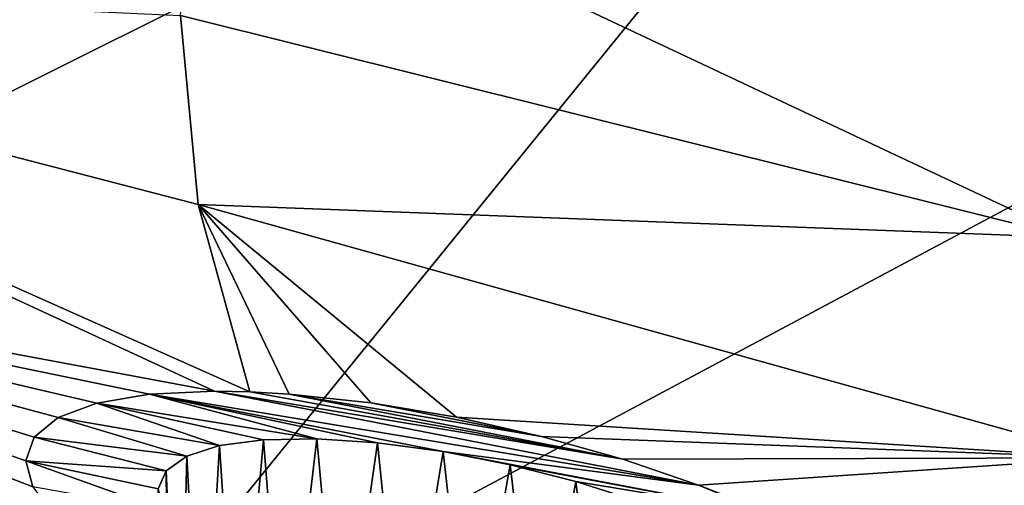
# Model space of a CAD drawing. Header units: metres. Extents: x -92 to 264, y -100 to 50.
# Tile 111 of 256: x 160 to 164.37, y -16.02 to -13.95. Entities that reach past the tile are written whole.
import ezdxf

# ---------------------------------------------------------------- set-up
doc = ezdxf.new("R2010")
doc.units = ezdxf.units.M
doc.layers.add('solid_21062050_01', color=7, linetype='CONTINUOUS')

msp = doc.modelspace()

# ---------------------------------------------------------------- linework, layer by layer
at = {"layer": 'solid_21062050_01'}
for points in [[(161.052063, -11.134311, 209.52887), (158.197464, -10.016731, 206.424683), (153.493454, -14.676835, 210.779099)], [(161.052063, -11.134311, 209.52887), (153.493454, -14.676835, 210.779099), (156.730408, -15.884867, 214.134537)], [(164.166306, -12.169281, 212.40361), (161.052063, -11.134311, 209.52887), (156.730408, -15.884867, 214.134537)], [(164.166306, -12.169281, 212.40361), (156.730408, -15.884867, 214.134537), (160.240051, -17.002115, 217.237808)], [(167.519424, -13.114744, 215.029739), (164.166306, -12.169281, 212.40361), (160.240051, -17.002115, 217.237808)], [(164.667633, -14.917975, 169.806854), (160.716736, -13.932481, 169.639236), (160.794846, -13.093777, 167.309647)], [(164.745941, -13.937805, 167.08432), (164.667633, -14.917975, 169.806854), (160.794846, -13.093777, 167.309647)], [(167.519424, -13.114744, 215.029739), (160.240051, -17.002115, 217.237808), (164.000259, -18.021542, 220.069382)], [(171.089066, -13.964397, 217.38974), (167.519424, -13.114744, 215.029739), (164.000259, -18.021542, 220.069382)], [(156.881592, -13.75363, 172.097549), (161.024185, -15.60319, 174.282394), (160.866486, -15.600209, 174.393661)], [(157.199066, -14.917348, 175.32991), (156.881592, -13.75363, 172.097549), (160.866486, -15.600209, 174.393661)], [(156.881592, -13.75363, 172.097549), (160.794846, -14.771185, 171.968826), (161.024185, -15.60319, 174.282394)], [(156.881592, -13.75363, 172.097549), (160.716736, -13.932481, 169.639236), (160.794846, -14.771185, 171.968826)], [(164.667633, -14.917975, 169.806854), (160.794846, -14.771185, 171.968826), (160.716736, -13.932481, 169.639236)], [(171.089066, -13.964397, 217.38974), (164.000259, -18.021542, 220.069382), (167.987335, -18.93672, 222.611374)], [(161.198364, -15.613132, 174.180969), (161.024185, -15.60319, 174.282394), (160.794846, -14.771185, 171.968826)], [(164.667633, -14.917975, 169.806854), (164.826416, -15.897027, 172.526276), (160.794846, -14.771185, 171.968826)], [(161.941177, -15.716528, 173.945724), (160.794846, -14.771185, 171.968826), (164.826416, -15.897027, 172.526276)], [(161.560959, -15.652406, 174.029907), (161.198364, -15.613132, 174.180969), (160.794846, -14.771185, 171.968826)], [(161.941177, -15.716528, 173.945724), (161.560959, -15.652406, 174.029907), (160.794846, -14.771185, 171.968826)], [(157.199066, -14.917348, 175.32991), (160.5457, -16.433496, 177.290176), (160.823517, -16.572308, 177.516479)], [(157.789841, -16.068764, 178.528091), (157.199066, -14.917348, 175.32991), (160.823517, -16.572308, 177.516479)], [(157.199066, -14.917348, 175.32991), (160.319183, -16.291031, 177.012878), (160.5457, -16.433496, 177.290176)], [(157.199066, -14.917348, 175.32991), (160.155533, -16.1528, 176.700348), (160.319183, -16.291031, 177.012878)], [(157.199066, -14.917348, 175.32991), (160.060791, -16.025959, 176.370392), (160.155533, -16.1528, 176.700348)], [(157.199066, -14.917348, 175.32991), (160.028961, -15.909593, 176.024796), (160.060791, -16.025959, 176.370392)], [(157.199066, -14.917348, 175.32991), (160.066177, -15.80489, 175.662521), (160.028961, -15.909593, 176.024796)], [(157.199066, -14.917348, 175.32991), (160.173309, -15.717979, 175.302704), (160.066177, -15.80489, 175.662521)], [(157.199066, -14.917348, 175.32991), (160.345444, -15.653816, 174.96524), (160.173309, -15.717979, 175.302704)], [(157.199066, -14.917348, 175.32991), (160.579071, -15.614045, 174.658463), (160.345444, -15.653816, 174.96524)], [(157.199066, -14.917348, 175.32991), (160.866486, -15.600209, 174.393661), (160.579071, -15.614045, 174.658463)], [(161.321335, -15.811893, 174.698746), (160.345444, -15.653816, 174.96524), (160.579071, -15.614045, 174.658463)], [(163.014954, -16.017538, 174.0952), (160.579071, -15.614045, 174.658463), (160.866486, -15.600209, 174.393661)], [(161.881561, -15.868786, 174.454956), (160.579071, -15.614045, 174.658463), (163.014954, -16.017538, 174.0952)], [(161.590668, -15.829631, 174.550583), (160.579071, -15.614045, 174.658463), (161.881561, -15.868786, 174.454956)], [(161.321335, -15.811893, 174.698746), (160.579071, -15.614045, 174.658463), (161.590668, -15.829631, 174.550583)], [(162.679474, -15.902975, 173.982483), (160.866486, -15.600209, 174.393661), (161.024185, -15.60319, 174.282394)], [(163.014954, -16.017538, 174.0952), (160.866486, -15.600209, 174.393661), (162.679474, -15.902975, 173.982483)], [(162.679474, -15.902975, 173.982483), (161.024185, -15.60319, 174.282394), (161.198364, -15.613132, 174.180969)], [(162.317764, -15.801272, 173.931046), (161.198364, -15.613132, 174.180969), (161.560959, -15.652406, 174.029907)], [(162.679474, -15.902975, 173.982483), (161.198364, -15.613132, 174.180969), (162.317764, -15.801272, 173.931046)], [(160.88974, -15.842311, 175.124664), (160.173309, -15.717979, 175.302704), (160.345444, -15.653816, 174.96524)], [(161.084595, -15.816244, 174.892914), (160.345444, -15.653816, 174.96524), (161.321335, -15.811893, 174.698746)], [(160.88974, -15.842311, 175.124664), (160.345444, -15.653816, 174.96524), (161.084595, -15.816244, 174.892914)], [(162.317764, -15.801272, 173.931046), (161.560959, -15.652406, 174.029907), (161.941177, -15.716528, 173.945724)], [(160.743973, -15.88882, 175.384262), (160.066177, -15.80489, 175.662521), (160.173309, -15.717979, 175.302704)], [(160.743973, -15.88882, 175.384262), (160.173309, -15.717979, 175.302704), (160.88974, -15.842311, 175.124664)], [(162.317764, -15.801272, 173.931046), (161.941177, -15.716528, 173.945724), (164.826416, -15.897027, 172.526276)], [(160.652252, -15.953789, 175.66124), (160.028961, -15.909593, 176.024796), (160.066177, -15.80489, 175.662521)], [(160.652252, -15.953789, 175.66124), (160.066177, -15.80489, 175.662521), (160.743973, -15.88882, 175.384262)], [(160.88974, -15.842311, 175.124664), (161.084595, -15.816244, 174.892914), (160.970596, -17.085796, 174.668488)], [(161.084595, -15.816244, 174.892914), (161.17865, -17.020735, 174.462784), (160.970596, -17.085796, 174.668488)], [(161.084595, -15.816244, 174.892914), (161.321335, -15.811893, 174.698746), (161.17865, -17.020735, 174.462784)], [(161.321335, -15.811893, 174.698746), (161.426971, -16.972963, 174.30188), (161.17865, -17.020735, 174.462784)], [(161.321335, -15.811893, 174.698746), (161.590668, -15.829631, 174.550583), (161.426971, -16.972963, 174.30188)], [(162.679474, -15.902975, 173.982483), (162.317764, -15.801272, 173.931046), (164.826416, -15.897027, 172.526276)], [(160.743973, -15.88882, 175.384262), (160.88974, -15.842311, 175.124664), (160.81189, -17.165304, 174.909988)], [(160.88974, -15.842311, 175.124664), (160.970596, -17.085796, 174.668488), (160.81189, -17.165304, 174.909988)], [(161.590668, -15.829631, 174.550583), (161.704697, -16.944567, 174.19281), (161.426971, -16.972963, 174.30188)], [(161.590668, -15.829631, 174.550583), (161.881561, -15.868786, 174.454956), (161.704697, -16.944567, 174.19281)], [(160.240051, -17.002115, 217.237808), (156.730408, -15.884867, 214.134537), (156.679153, -15.945287, 214.168747)], [(160.652252, -15.953789, 175.66124), (160.743973, -15.88882, 175.384262), (160.709473, -17.255781, 175.176743)], [(160.743973, -15.88882, 175.384262), (160.81189, -17.165304, 174.909988), (160.709473, -17.255781, 175.176743)], [(161.881561, -15.868786, 174.454956), (161.99968, -16.93679, 174.14032), (161.704697, -16.944567, 174.19281)], [(161.881561, -15.868786, 174.454956), (163.014954, -16.017538, 174.0952), (163.31752, -16.142012, 174.264542)], [(161.881561, -15.868786, 174.454956), (163.31752, -16.142012, 174.264542), (162.179459, -15.927226, 174.416031)], [(161.881561, -15.868786, 174.454956), (162.179459, -15.927226, 174.416031), (161.99968, -16.93679, 174.14032)], [(163.014954, -16.017538, 174.0952), (162.679474, -15.902975, 173.982483), (164.826416, -15.897027, 172.526276)], [(163.014954, -16.017538, 174.0952), (164.826416, -15.897027, 172.526276), (165.221237, -16.868393, 175.224335)], [(156.638077, -16.01943, 214.184875), (160.155273, -17.139025, 217.294662), (156.679153, -15.945287, 214.168747)], [(160.155273, -17.139025, 217.294662), (160.193008, -17.063822, 217.275589), (156.679153, -15.945287, 214.168747)], [(160.240051, -17.002115, 217.237808), (156.679153, -15.945287, 214.168747), (160.193008, -17.063822, 217.275589)], [(160.640182, -16.128225, 176.224991), (160.060791, -16.025959, 176.370392), (160.028961, -15.909593, 176.024796)], [(160.617371, -16.034615, 175.944992), (160.640182, -16.128225, 176.224991), (160.028961, -15.909593, 176.024796)], [(160.617371, -16.034615, 175.944992), (160.028961, -15.909593, 176.024796), (160.652252, -15.953789, 175.66124)], [(162.179459, -15.927226, 174.416031), (162.299042, -16.94997, 174.146729), (161.99968, -16.93679, 174.14032)], [(162.179459, -15.927226, 174.416031), (163.31752, -16.142012, 174.264542), (162.470016, -16.001503, 174.433533)], [(162.179459, -15.927226, 174.416031), (162.470016, -16.001503, 174.433533), (162.299042, -16.94997, 174.146729)], [(160.617371, -16.034615, 175.944992), (160.652252, -15.953789, 175.66124), (160.667816, -17.353275, 175.457077)], [(160.652252, -15.953789, 175.66124), (160.709473, -17.255781, 175.176743), (160.667816, -17.353275, 175.457077)], [(162.470016, -16.001503, 174.433533), (162.589691, -16.983532, 174.211746), (162.299042, -16.94997, 174.146729)], [(162.470016, -16.001503, 174.433533), (163.31752, -16.142012, 174.264542), (162.743652, -16.088394, 174.504379)], [(162.470016, -16.001503, 174.433533), (162.743652, -16.088394, 174.504379), (162.589691, -16.983532, 174.211746)], [(163.31752, -16.142012, 174.264542), (163.014954, -16.017538, 174.0952), (165.221237, -16.868393, 175.224335)]]:
    msp.add_3dface(points, dxfattribs=at)

doc.saveas('drawing.dxf')
